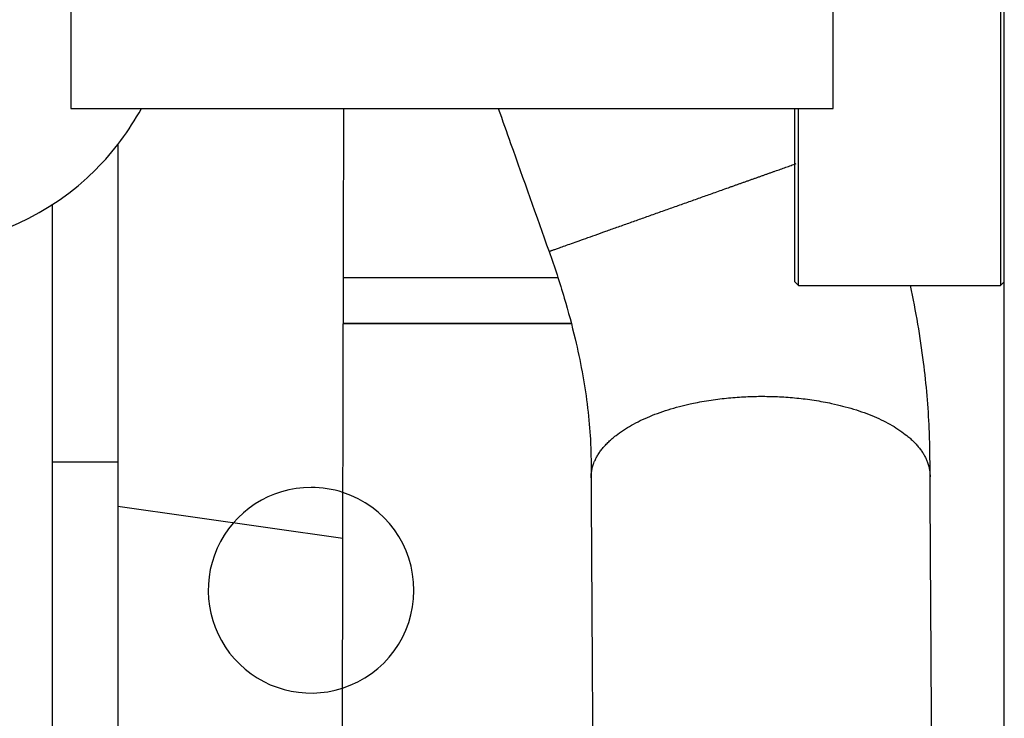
# Model space of a CAD drawing. Header units: inches. Extents: x 0 to 20790, y -12 to 14700.
# Tile 141 of 256: x 6049 to 6307, y 9930 to 10114. Entities that reach past the tile are written whole.
import ezdxf

# ---------------------------------------------------------------- set-up
doc = ezdxf.new("R2010")
doc.units = ezdxf.units.IN
doc.layers.add('1', color=7, linetype='Continuous', true_color=0xffffff)
doc.layers.add('254', color=7, linetype='Continuous', true_color=0xffffff)
doc.styles.add('latin_extended', font='simplex.shx')
doc.dimstyles.get("Standard").update_dxf_attribs({"dimtxt": 0.18, "dimasz": 0.18, "dimexe": 0.18, "dimexo": 0.0625, "dimgap": 0.09, "dimtad": 0, "dimtih": 1, "dimtoh": 1, "dimdec": 4, "dimzin": 0, "dimdsep": 46, "dimtxsty": 'Standard', "dimcen": 0.09, "dimadec": 0, "dimazin": 0, "dimtfac": 1, "dimtdec": 4, "dimtofl": 0, "dimtmove": 0, "dimatfit": 3, "dimfxl": 1, "dimtolj": 1, "dimtzin": 0, "dimarcsym": 0})

# ---------------------------------------------------------------- blocks, each defined once
blk = doc.blocks.new('_U4')
at = {"layer": '254', "color": 3, "linetype": 'Continuous', "lineweight": 13, "transparency": 16777216}
for p, q in [((7390.63, 11881.88), (7390.63, 8755.94)), ((703.13, 10033.94), (703.13, 8755.94)), ((825.63, 8790.94), (7268.13, 8790.94))]:
    blk.add_line(p, q, dxfattribs=at)
at = {"layer": '254', "color": 3, "transparency": 16777216}
for points in [[(825.63, 8811.36), (825.63, 8770.52), (703.13, 8790.94)], [(7268.13, 8770.52), (7268.13, 8811.36), (7390.63, 8790.94)]]:
    blk.add_solid(points, dxfattribs=at)
at = {"layer": 'Defpoints', "color": 0, "transparency": 16777216}
for p in [(7390.63, 11916.88), (703.13, 10068.94), (7390.63, 8790.94)]:
    blk.add_point(p, dxfattribs=at)
at = {"layer": '254', "color": 2, "lineweight": 13, "transparency": 16777216, "insert": (3831.05, 8974.69), "char_height": 122.5, "attachment_point": 1, "style": 'latin_extended'}
blk.add_mtext('\\A1;6687', dxfattribs=at)

msp = doc.modelspace()

# ---------------------------------------------------------------- linework, layer by layer
at = {"layer": '1', "color": 2, "linetype": 'Continuous', "lineweight": 25}
for p, q in [((6306.134, 10210.251), (6306.134, 10043.942)), ((6307.134, 10110.333), (6307.134, 10134.215)), ((6062.088, 10116.249), (6062.088, 10090.397)), ((6262.179, 10090.397), (6262.179, 10116.249)), ((6307.134, 10086.745), (6307.134, 10110.333)), ((6062.088, 10090.397), (6262.179, 10090.397)), ((6133.457, 9977.561), (6133.703, 10090.399)), ((6252.134, 10044.942), (6252.134, 10090.405)), ((6253.134, 10043.942), (6253.134, 10090.397)), ((6307.134, 10063.489), (6307.134, 10086.745)), ((6074.434, 10081.024), (6074.434, 9997.668)), ((6057.134, 10065.161), (6057.134, 10043.942)), ((6307.134, 10040.602), (6307.134, 10063.489)), ((6189.881, 10045.941), (6133.608, 10045.942)), ((6057.134, 10043.942), (6057.134, 9793.942)), ((6252.134, 10044.942), (6253.134, 10043.942)), ((6253.134, 10043.942), (6306.134, 10043.942)), ((6306.134, 10043.942), (6307.134, 10044.942)), ((6307.134, 10018.12), (6307.134, 10040.602)), ((6193.394, 10033.941), (6133.582, 10033.942)), ((6133.582, 10033.94), (6193.394, 10033.94)), ((6307.134, 9996.08), (6307.134, 10018.12)), ((6057.134, 9997.668), (6074.434, 9997.668)), ((6074.434, 9997.668), (6074.434, 9810.748)), ((6307.134, 9974.517), (6307.134, 9996.08)), ((6133.457, 9977.561), (6074.434, 9985.915)), ((6133.337, 9922.58), (6133.457, 9977.561)), ((6307.134, 9953.466), (6307.134, 9974.517)), ((6307.134, 9932.96), (6307.134, 9953.466)), ((6307.134, 9913.032), (6307.134, 9932.96))]:
    msp.add_line(p, q, dxfattribs=at)
for centre, radius, start, end in [((6019.134, 10123.942), 70, 353.69437, 315), ((6019.134, 10123.942), 70, 315, 331.36875), ((6125.134, 9963.941), 27, 90.00093, 287.75905), ((6125.134, 9963.941), 27, 71.98405, 90.00093), ((6125.134, 9963.941), 27, 287.75905, 71.98405)]:
    msp.add_arc(centre, radius, start, end, dxfattribs=at)
for points, knots in [([(6174.277, 10090.4), (6175.361, 10087.353), (6179.806, 10074.852), (6184.252, 10062.351), (6187.613, 10052.897)], [0, 0, 0, 0, 0.2437366, 1, 1, 1, 1]), ([(6187.613, 10052.897), (6189.07, 10048.828), (6191.554, 10041.198), (6195.17, 10027.725), (6197.445, 10015.491), (6198.451, 10005.059), (6198.648, 9998.664), (6198.659, 9995.055), (6198.635, 9993.451)], [0, 0, 0, 0, 0.1998576, 0.3739749, 0.6550924, 0.7982985, 0.9088375, 1, 1, 1, 1]), ([(6287.633, 9993.946), (6287.634, 9994.638), (6287.632, 9996.441), (6287.625, 10000.534), (6287.383, 10009.682), (6286.109, 10024.502), (6283.943, 10037.192), (6282.52, 10043.931)], [0, 0, 0, 0, 0.0418899, 0.1096066, 0.2547133, 0.6045266, 1, 1, 1, 1]), ([(6291.589, 9355.364), (6290.937, 9460.611), (6289.912, 9626.133), (6288.838, 9799.548), (6288.366, 9875.61), (6288.22, 9899.29), (6288.073, 9922.969), (6287.926, 9946.649), (6287.78, 9970.308), (6287.682, 9986.074), (6287.633, 9993.946)], [0, 0, 0, 0, 0.4944396, 0.777608, 0.8146895, 0.8517711, 0.8888527, 0.9259343, 0.9630158, 1, 1, 1, 1]), ([(6198.635, 9993.451), (6198.73, 9978.088), (6198.92, 9947.348), (6199.206, 9901.231), (6199.492, 9855.102), (6199.777, 9808.973), (6200.063, 9762.843), (6200.349, 9716.714), (6201.192, 9580.593), (6201.94, 9459.848), (6202.593, 9354.48)], [0, 0, 0, 0, 0.0721324, 0.1443255, 0.2165187, 0.2887118, 0.360905, 0.4330981, 0.5052913, 1, 1, 1, 1])]:
    msp.add_open_spline(points, degree=3, knots=knots, dxfattribs=at)
for points, weights, knots in [([(6187.615, 10052.898), (6187.622, 10052.901), (6187.657, 10052.913), (6187.717, 10052.935), (6189.208, 10053.468), (6198.454, 10056.759), (6218.762, 10063.979), (6238.197, 10070.887), (6243.154, 10072.649), (6248.019, 10074.377), (6252.503, 10075.97)], [1.01549771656, 1.01601908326, 1.01640153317, 1.01661171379, 1.01661171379, 0.958470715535, 1.01661171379, 1.01661171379, 1.01076918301, 1.00464036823, 1.00025885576], [0, 0, 0, 0, 0, 0.0436598, 0.0436598, 0.0436598, 0.7698103, 0.7698103, 0.7698103, 1, 1, 1, 1, 1]), ([(6198.635, 9993.461), (6198.635, 9993.523), (6198.635, 9993.586), (6198.636, 9993.648), (6198.796, 10001.193), (6206.872, 10011.131), (6227.851, 10014.867), (6259.315, 10014.859), (6280.135, 10011.112), (6287.79, 10001.169), (6287.631, 9993.686)], [1.01658800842, 1.01659976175, 1.01660769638, 1.01661171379, 1.01661171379, 0.958470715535, 1.01661171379, 1.01661171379, 0.958470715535, 1.01661171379, 1.01661171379], [0, 0, 0, 0, 0, 0.004139, 0.004139, 0.004139, 0.5020695, 0.5020695, 0.5020695, 1, 1, 1, 1, 1])]:
    msp.add_rational_spline(points, weights, degree=4, knots=knots, dxfattribs=at)

# ---------------------------------------------------------------- dimensions: what is measured, and where the dimension line sits
at = {"layer": '254', "color": 2, "linetype": 'Continuous', "lineweight": 13}
dim = msp.add_linear_dim(base=(7390.6338, 8790.9416), p1=(703.1339, 10068.9416), p2=(7390.6338, 11916.8821), dimstyle='Standard', override={"dimscale": 35, "dimtxt": 3.5, "dimasz": 3.5, "dimexe": 1, "dimexo": 1, "dimgap": 1.75, "dimtad": 1, "dimtih": 1, "dimtoh": 0, "dimdec": 0, "dimlfac": 1, "dimzin": 8, "dimdsep": 46, "dimlunit": 2, "dimtxsty": 'latin_extended', "dimsah": 1, "dimse1": 0, "dimse2": 0, "dimsd1": 0, "dimsd2": 0, "dimclrd": 3, "dimclre": 3, "dimclrt": 2, "dimtol": 0, "dimtm": -0.1, "dimtfac": 0.714286, "dimtdec": 3, "dimtofl": 1, "dimtmove": 0, "dimtzin": 8, "dimlwd": 13, "dimlwe": 13}, dxfattribs=at)
dim.commit()
dim.dimension.update_dxf_attribs({"geometry": '_U4', "text_midpoint": (4046.8839, 8790.9416), "dimtype": 160})

doc.saveas('drawing.dxf')
